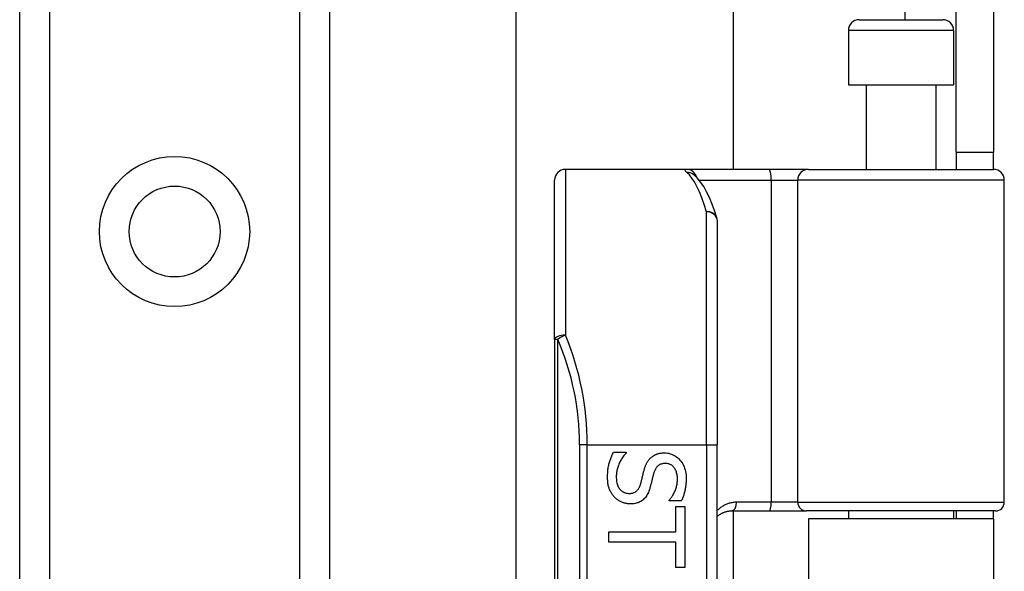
# Model space of a CAD drawing. Header units: inches. Extents: x 7 to 188, y 10 to 101.
# Tile 53 of 154: x 40.78 to 42.57, y 43.85 to 44.85. Entities that reach past the tile are written whole.
import ezdxf

# ---------------------------------------------------------------- set-up
doc = ezdxf.new("R2010")
doc.units = ezdxf.units.IN
doc.header["$MEASUREMENT"] = 0
doc.layers.add('Visible Edges(ANSI)', color=7, linetype='Continuous', lineweight=25)
doc.layers.add('Visible Tangent Edges(ANSI)', color=7, linetype='Continuous', lineweight=25)

msp = doc.modelspace()

# ---------------------------------------------------------------- linework, layer by layer
at = {"layer": 'Visible Edges(ANSI)'}
for p, q in [((40.7806, 27.4048), (40.7806, 72.3497)), ((41.3426, 72.3497), (41.3426, 27.4048)), ((41.6814, 43.7627), (41.6814, 55.9918)), ((42.0751, 55.1777), (42.0751, 44.5767)), ((42.4796, 44.6077), (42.4796, 44.9197)), ((42.5476, 44.9197), (42.5476, 44.6077)), ((42.3038, 44.8484), (42.4554, 44.8484)), ((42.2841, 44.8287), (42.2841, 44.7303)), ((42.475, 44.8287), (42.475, 44.7303)), ((42.2841, 44.7303), (42.475, 44.7303)), ((42.3166, 44.7303), (42.3166, 44.5767)), ((42.4426, 44.7303), (42.4426, 44.5767)), ((42.4796, 44.6077), (42.5476, 44.6077)), ((42.4796, 44.6077), (42.4796, 44.5767)), ((42.5476, 44.5767), (42.5476, 44.6077)), ((41.9902, 44.5767), (41.7708, 44.5767)), ((42.1397, 44.5767), (41.9902, 44.5767)), ((42.212, 44.5767), (42.1397, 44.5767)), ((42.212, 44.5767), (42.5474, 44.5767)), ((41.7511, 44.2678), (41.7511, 44.557)), ((42.0029, 44.5673), (42.0025, 44.5677)), ((42.5671, 43.9724), (42.5671, 44.557)), ((42.0463, 44.483), (42.0463, 44.0767)), ((41.7511, 44.2678), (41.7511, 42.3856)), ((42.0463, 42.5767), (42.0463, 44.0767)), ((41.8579, 44.063), (41.8809, 44.063)), ((41.8809, 44.063), (41.8809, 44.0617)), ((41.9591, 43.9747), (41.9591, 43.976)), ((41.981, 43.9747), (41.9591, 43.9747)), ((41.9711, 43.9647), (41.9874, 43.9647)), ((41.9711, 43.9185), (41.9711, 43.9647)), ((41.9874, 43.9647), (41.9874, 43.854)), ((42.0721, 43.9567), (42.1406, 43.9567)), ((42.0751, 43.9567), (42.0751, 42.6968)), ((42.1406, 43.9567), (42.2081, 43.9567)), ((42.5513, 43.9567), (42.2081, 43.9567)), ((42.2841, 43.9567), (42.2841, 43.9422)), ((42.475, 43.9567), (42.475, 43.9422)), ((42.4796, 43.9567), (42.4796, 43.9422)), ((42.5476, 43.9422), (42.5476, 43.9567)), ((42.5476, 43.9422), (42.2116, 43.9422)), ((42.2116, 43.9422), (42.2116, 42.7112)), ((42.5476, 43.9422), (42.5476, 42.7112)), ((41.8496, 43.9002), (41.8496, 43.9185)), ((41.8496, 43.9185), (41.9711, 43.9185)), ((41.9711, 43.9002), (41.8496, 43.9002)), ((41.9711, 43.854), (41.9711, 43.9002)), ((41.9874, 43.854), (41.9711, 43.854))]:
    msp.add_line(p, q, dxfattribs=at)
at = {"layer": 'Visible Edges(ANSI)', "flags": 128}
for points in [[(42.0455, 44.4888), (42.0411, 44.5021), (42.0366, 44.5145), (42.0319, 44.5258), (42.0269, 44.5361), (42.0217, 44.5454), (42.016, 44.5537), (42.0099, 44.561), (42.0029, 44.5673)], [(41.8472, 44.0178), (41.8472, 44.0202), (41.8473, 44.0226), (41.8474, 44.025), (41.8475, 44.0273), (41.8477, 44.0295), (41.848, 44.0316), (41.8482, 44.0337), (41.8486, 44.0357), (41.8489, 44.0377), (41.8493, 44.0396), (41.8498, 44.0415), (41.8503, 44.0432), (41.8508, 44.045), (41.8514, 44.0467), (41.852, 44.0484), (41.8525, 44.0501), (41.8531, 44.0518), (41.8538, 44.0534), (41.8544, 44.0551), (41.8551, 44.0567), (41.8557, 44.0583), (41.8564, 44.0599), (41.8572, 44.0614), (41.8579, 44.063)], [(41.8809, 44.0617), (41.8795, 44.0601), (41.8782, 44.0586), (41.8769, 44.057), (41.8757, 44.0554), (41.8745, 44.0537), (41.8734, 44.052), (41.8723, 44.0503), (41.8713, 44.0485), (41.8703, 44.0467), (41.8694, 44.0449), (41.8685, 44.0431), (41.8677, 44.0412), (41.867, 44.0393), (41.8663, 44.0374), (41.8657, 44.0355), (41.8651, 44.0336), (41.8646, 44.0318), (41.8642, 44.0299), (41.8638, 44.0281), (41.8636, 44.0263), (41.8633, 44.0245), (41.8632, 44.0227), (41.8631, 44.0209), (41.863, 44.0191)], [(41.9256, 44.0531), (41.9263, 44.0538), (41.9271, 44.0544), (41.928, 44.0551), (41.9288, 44.0557), (41.9297, 44.0563), (41.9305, 44.0568), (41.9314, 44.0574), (41.9324, 44.0579), (41.9333, 44.0584), (41.9343, 44.0588), (41.9353, 44.0592), (41.9363, 44.0596), (41.9373, 44.06), (41.9384, 44.0604), (41.9395, 44.0607), (41.9406, 44.0609), (41.9417, 44.0612), (41.9429, 44.0614), (41.9441, 44.0616), (41.9453, 44.0617), (41.9466, 44.0618), (41.9478, 44.0619), (41.9491, 44.062), (41.9505, 44.062)], [(41.9505, 44.062), (41.9532, 44.0619), (41.9559, 44.0616), (41.9585, 44.0612), (41.961, 44.0605), (41.9635, 44.0597), (41.9659, 44.0587), (41.9682, 44.0575), (41.9704, 44.0562), (41.9725, 44.0546), (41.9746, 44.0529), (41.9766, 44.051), (41.9786, 44.0489), (41.9804, 44.0467), (41.982, 44.0444), (41.9835, 44.0419), (41.9848, 44.0394), (41.986, 44.0368), (41.9871, 44.0341), (41.9879, 44.0313), (41.9886, 44.0283), (41.9892, 44.0253), (41.9896, 44.0222), (41.9898, 44.019), (41.9899, 44.0157)], [(41.9134, 44.0303), (41.9137, 44.0315), (41.9141, 44.0326), (41.9144, 44.0338), (41.9148, 44.0349), (41.9151, 44.036), (41.9155, 44.037), (41.9159, 44.0381), (41.9163, 44.0391), (41.9168, 44.0402), (41.9172, 44.0411), (41.9177, 44.0421), (41.9181, 44.0431), (41.9186, 44.044), (41.9191, 44.0449), (41.9197, 44.0458), (41.9202, 44.0467), (41.9208, 44.0475), (41.9214, 44.0484), (41.9221, 44.0492), (41.9227, 44.05), (41.9234, 44.0508), (41.9241, 44.0516), (41.9248, 44.0523), (41.9256, 44.0531)], [(41.9524, 44.0429), (41.9509, 44.0429), (41.9496, 44.0428), (41.9482, 44.0426), (41.9469, 44.0424), (41.9457, 44.0421), (41.9445, 44.0417), (41.9434, 44.0413), (41.9423, 44.0408), (41.9413, 44.0403), (41.9403, 44.0397), (41.9394, 44.039), (41.9385, 44.0383), (41.9376, 44.0375), (41.9368, 44.0366), (41.936, 44.0357), (41.9353, 44.0347), (41.9346, 44.0337), (41.934, 44.0326), (41.9334, 44.0315), (41.9328, 44.0303), (41.9323, 44.029), (41.9318, 44.0277), (41.9313, 44.0263), (41.9309, 44.0249)], [(41.974, 44.0144), (41.974, 44.0165), (41.9739, 44.0185), (41.9737, 44.0205), (41.9734, 44.0224), (41.973, 44.0242), (41.9725, 44.0259), (41.972, 44.0276), (41.9714, 44.0292), (41.9707, 44.0308), (41.9699, 44.0323), (41.969, 44.0337), (41.9681, 44.035), (41.967, 44.0363), (41.966, 44.0374), (41.9648, 44.0385), (41.9637, 44.0394), (41.9624, 44.0402), (41.9611, 44.0409), (41.9598, 44.0415), (41.9584, 44.042), (41.957, 44.0424), (41.9555, 44.0427), (41.954, 44.0428), (41.9524, 44.0429)], [(41.9071, 44.0054), (41.9074, 44.0064), (41.9077, 44.0075), (41.908, 44.0085), (41.9083, 44.0095), (41.9085, 44.0105), (41.9088, 44.0115), (41.909, 44.0124), (41.9093, 44.0134), (41.9095, 44.0143), (41.9097, 44.0152), (41.9099, 44.0162), (41.9102, 44.017), (41.9104, 44.0179), (41.9106, 44.0189), (41.9108, 44.0199), (41.9111, 44.0209), (41.9113, 44.0219), (41.9116, 44.023), (41.9119, 44.0241), (41.9121, 44.0253), (41.9124, 44.0265), (41.9127, 44.0277), (41.9131, 44.029), (41.9134, 44.0303)], [(41.9309, 44.0249), (41.9307, 44.0239), (41.9304, 44.0229), (41.9301, 44.0219), (41.9298, 44.0208), (41.9295, 44.0196), (41.9293, 44.0185), (41.9289, 44.0173), (41.9286, 44.016), (41.9283, 44.0147), (41.928, 44.0134), (41.9277, 44.0121), (41.9274, 44.0107), (41.927, 44.0093), (41.9267, 44.008), (41.9264, 44.0066), (41.926, 44.0054), (41.9257, 44.0042), (41.9254, 44.003), (41.9251, 44.0018), (41.9248, 44.0007), (41.9245, 43.9996), (41.9242, 43.9986), (41.9239, 43.9976), (41.9237, 43.9967)], [(41.8597, 43.9818), (41.8587, 43.9829), (41.8578, 43.9841), (41.8568, 43.9852), (41.856, 43.9864), (41.8551, 43.9876), (41.8544, 43.9889), (41.8536, 43.9901), (41.8529, 43.9914), (41.8522, 43.9927), (41.8516, 43.994), (41.851, 43.9954), (41.8504, 43.9968), (41.8499, 43.9982), (41.8494, 43.9997), (41.849, 44.0012), (41.8486, 44.0028), (41.8483, 44.0045), (41.848, 44.0062), (41.8477, 44.008), (41.8475, 44.0098), (41.8474, 44.0117), (41.8473, 44.0137), (41.8472, 44.0157), (41.8472, 44.0178)], [(41.863, 44.0191), (41.8631, 44.0166), (41.8632, 44.0143), (41.8634, 44.012), (41.8637, 44.0098), (41.8641, 44.0077), (41.8646, 44.0058), (41.8652, 44.0039), (41.8658, 44.0022), (41.8666, 44.0005), (41.8674, 43.999), (41.8683, 43.9975), (41.8693, 43.9962), (41.8704, 43.9949), (41.8716, 43.9938), (41.8728, 43.9928), (41.874, 43.9919), (41.8753, 43.991), (41.8767, 43.9903), (41.8781, 43.9898), (41.8796, 43.9893), (41.8811, 43.9889), (41.8827, 43.9886), (41.8843, 43.9885), (41.886, 43.9884)], [(41.886, 43.9884), (41.8874, 43.9884), (41.8887, 43.9885), (41.89, 43.9887), (41.8912, 43.9889), (41.8924, 43.9891), (41.8935, 43.9894), (41.8946, 43.9898), (41.8957, 43.9902), (41.8967, 43.9907), (41.8976, 43.9912), (41.8986, 43.9918), (41.8994, 43.9925), (41.9003, 43.9932), (41.9011, 43.994), (41.9018, 43.9948), (41.9026, 43.9957), (41.9033, 43.9967), (41.9039, 43.9977), (41.9046, 43.9989), (41.9051, 44), (41.9057, 44.0013), (41.9062, 44.0026), (41.9067, 44.0039), (41.9071, 44.0054)], [(41.9591, 43.976), (41.9601, 43.9771), (41.961, 43.9783), (41.962, 43.9795), (41.9629, 43.9808), (41.9638, 43.9821), (41.9647, 43.9835), (41.9656, 43.9849), (41.9664, 43.9864), (41.9672, 43.988), (41.968, 43.9895), (41.9688, 43.9912), (41.9696, 43.9929), (41.9703, 43.9946), (41.9709, 43.9963), (41.9715, 43.9981), (41.972, 43.9998), (41.9725, 44.0016), (41.9729, 44.0034), (41.9733, 44.0052), (41.9735, 44.007), (41.9737, 44.0088), (41.9739, 44.0107), (41.974, 44.0125), (41.974, 44.0144)], [(41.9899, 44.0157), (41.9899, 44.0137), (41.9898, 44.0118), (41.9897, 44.0099), (41.9896, 44.0081), (41.9895, 44.0062), (41.9893, 44.0044), (41.9891, 44.0026), (41.9889, 44.0008), (41.9886, 43.999), (41.9883, 43.9972), (41.988, 43.9955), (41.9876, 43.9938), (41.9872, 43.9921), (41.9868, 43.9904), (41.9863, 43.9887), (41.9858, 43.9871), (41.9853, 43.9855), (41.9848, 43.9839), (41.9842, 43.9823), (41.9836, 43.9807), (41.983, 43.9792), (41.9823, 43.9777), (41.9817, 43.9761), (41.981, 43.9747)], [(41.9237, 43.9967), (41.9229, 43.9944), (41.9221, 43.9922), (41.9212, 43.9901), (41.9203, 43.9881), (41.9193, 43.9862), (41.9182, 43.9844), (41.9171, 43.9827), (41.9159, 43.9811), (41.9147, 43.9797), (41.9133, 43.9783), (41.912, 43.977), (41.9105, 43.9759), (41.9091, 43.9748), (41.9075, 43.9739), (41.9059, 43.973), (41.9042, 43.9722), (41.9025, 43.9716), (41.9008, 43.971), (41.8989, 43.9705), (41.897, 43.97), (41.8951, 43.9697), (41.8931, 43.9695), (41.8911, 43.9694), (41.8889, 43.9693)], [(41.8889, 43.9693), (41.8876, 43.9693), (41.8862, 43.9694), (41.8849, 43.9695), (41.8835, 43.9697), (41.8822, 43.9699), (41.8809, 43.9701), (41.8795, 43.9704), (41.8782, 43.9708), (41.8769, 43.9712), (41.8756, 43.9716), (41.8743, 43.9721), (41.873, 43.9726), (41.8717, 43.9732), (41.8704, 43.9738), (41.8692, 43.9744), (41.868, 43.9751), (41.8669, 43.9758), (41.8657, 43.9766), (41.8646, 43.9773), (41.8636, 43.9782), (41.8626, 43.979), (41.8616, 43.9799), (41.8606, 43.9808), (41.8597, 43.9818)], [(42.0464, 43.9471), (42.0472, 43.9478), (42.0481, 43.9485), (42.049, 43.9492), (42.05, 43.9498), (42.0509, 43.9504), (42.0519, 43.951), (42.0529, 43.9516), (42.0539, 43.9522), (42.0549, 43.9527), (42.0559, 43.9532), (42.057, 43.9536), (42.058, 43.954), (42.0591, 43.9544), (42.0602, 43.9548), (42.0614, 43.9552), (42.0625, 43.9555), (42.0637, 43.9557), (42.0648, 43.956), (42.066, 43.9562), (42.0672, 43.9563), (42.0684, 43.9565), (42.0696, 43.9566), (42.0709, 43.9566), (42.0721, 43.9567)]]:
    msp.add_lwpolyline(points, dxfattribs=at)
at = {"layer": 'Visible Edges(ANSI)'}
msp.add_circle((41.0616, 44.4638), 0.0825, dxfattribs=at)
for centre, radius, start, end in [((42.3038, 44.8287), 0.0197, 90, 180), ((42.4554, 44.8287), 0.0197, 0, 90), ((41.7708, 44.557), 0.0197, 90, 180), ((42.5474, 44.557), 0.0197, 0, 90), ((42.0267, 44.483), 0.0197, 0, 17.0415), ((42.5513, 43.9724), 0.0157, 270, 0)]:
    msp.add_arc(centre, radius, start, end, dxfattribs=at)
at = {"layer": 'Visible Tangent Edges(ANSI)'}
for p, q in [((40.8344, 72.3497), (40.8344, 27.4048)), ((41.2887, 27.4048), (41.2887, 72.3497)), ((42.3866, 54.9061), (42.3866, 44.8484)), ((42.475, 44.8287), (42.2841, 44.8287)), ((41.7708, 44.5767), (41.7708, 44.2757)), ((42.0134, 44.557), (42.1441, 44.557)), ((42.1441, 44.557), (42.1441, 43.9724)), ((42.1441, 44.557), (42.1923, 44.557)), ((42.5671, 44.557), (42.1923, 44.557)), ((42.1923, 43.9724), (42.1923, 44.557)), ((42.0267, 44.0767), (42.0267, 44.4997)), ((41.7568, 44.2678), (41.7511, 44.2678)), ((41.7568, 42.3856), (41.7568, 44.2678)), ((41.8104, 44.0767), (41.7965, 44.0767)), ((41.7965, 44.0767), (41.7965, 42.5767)), ((41.8104, 44.0767), (42.0267, 44.0767)), ((41.8104, 42.5767), (41.8104, 44.0767)), ((42.0267, 44.0767), (42.0267, 42.5767)), ((42.0267, 44.0767), (42.0463, 44.0767)), ((42.1441, 43.9724), (42.0813, 43.9724)), ((42.1923, 43.9724), (42.1441, 43.9724)), ((42.1923, 43.9724), (42.5671, 43.9724))]:
    msp.add_line(p, q, dxfattribs=at)
at = {"layer": 'Visible Tangent Edges(ANSI)', "flags": 128}
for points in [[(41.9902, 44.5767), (41.9897, 44.5767), (41.9893, 44.5767), (41.9889, 44.5766), (41.9885, 44.5766), (41.9882, 44.5765), (41.9879, 44.5764), (41.9877, 44.5763), (41.9875, 44.5761), (41.9874, 44.576), (41.9873, 44.5758), (41.9873, 44.5756), (41.9873, 44.5754), (41.9874, 44.5751), (41.9874, 44.5749), (41.9876, 44.5746), (41.9878, 44.5743), (41.988, 44.574), (41.9883, 44.5736), (41.9886, 44.5733), (41.989, 44.5729), (41.9894, 44.5725), (41.9898, 44.5721), (41.9903, 44.5717), (41.9909, 44.5712)], [(42.0813, 43.9724), (42.0796, 43.9724), (42.0779, 43.9723), (42.0762, 43.9721), (42.0745, 43.9719), (42.0729, 43.9716), (42.0713, 43.9713), (42.0697, 43.9709), (42.0681, 43.9705), (42.0665, 43.97), (42.065, 43.9695), (42.0635, 43.9689), (42.062, 43.9683), (42.0606, 43.9676), (42.0591, 43.9669), (42.0577, 43.9661), (42.0564, 43.9653), (42.055, 43.9644), (42.0537, 43.9635), (42.0524, 43.9626), (42.0511, 43.9616), (42.0499, 43.9606), (42.0487, 43.9595), (42.0475, 43.9584), (42.0464, 43.9572)]]:
    msp.add_lwpolyline(points, dxfattribs=at)
at = {"layer": 'Visible Tangent Edges(ANSI)'}
msp.add_circle((41.0616, 44.4638), 0.1363, dxfattribs=at)
msp.add_arc((41.3162, 44.0767), 0.4803, 0, 23.4439, dxfattribs=at)
for centre, major_axis, ratio, start_param, end_param in [((41.9902, 44.557), (0, 0.0197), 0.985236, 4.962801, 6.283185), ((42.1397, 44.557), (0, 0.0197), 0.225879, 4.712389, 6.283185), ((42.212, 44.557), (0, 0.0197), 0.998608, 0, 1.570796), ((41.9909, 44.5518), (0.012, 0.0156), 0.971402, 0, 0.672693), ((41.9771, 44.0767), (0, -0.5), 0.185699, 2.578938, 2.993098), ((42.0267, 44.483), (0.0188, 0.0058), 0.834757, 0, 1.320298), ((42.0267, 44.483), (0.0197, 0), 0.845842, 0, 1.570796), ((41.7708, 44.2678), (-0.0197, 0), 0.39785, 4.712389, 6.283185), ((41.7708, 44.2678), (0.0181, 0.0078), 0.369668, 1.411843, 2.276718), ((41.3301, 44.0767), (0, 0.5), 0.96063, 4.712389, 5.121562), ((42.0721, 43.9724), (0, -0.0157), 0.580671, 0, 1.570796), ((42.1406, 43.9724), (0, -0.0157), 0.225879, 0, 1.570796), ((42.2081, 43.9724), (0, -0.0157), 0.998608, 4.712389, 6.283185)]:
    msp.add_ellipse(centre, major_axis=major_axis, ratio=ratio, start_param=start_param, end_param=end_param, dxfattribs=at)

doc.saveas('drawing.dxf')
